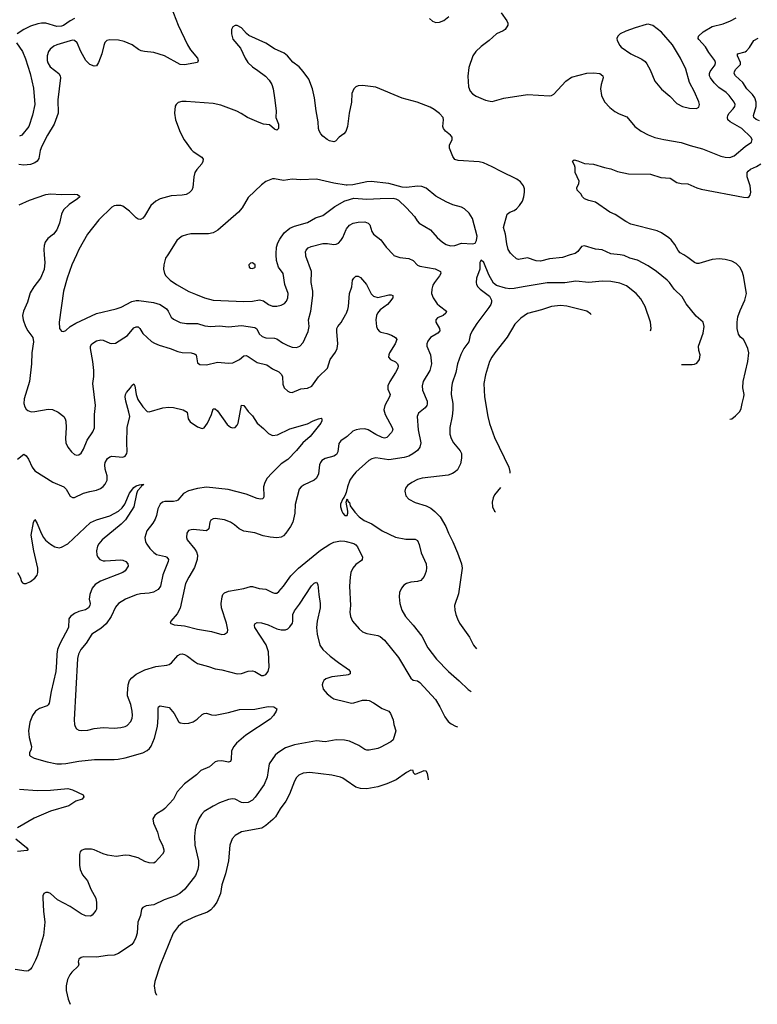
# Model space of a CAD drawing. Header units: inches. Extents: x 990586 to 1117858, y 769490 to 892071.
# Tile 76 of 248: x 1077031 to 1083741, y 773183 to 782140. Entities that reach past the tile are written whole.
import ezdxf

# ---------------------------------------------------------------- set-up
doc = ezdxf.new("R2010")
doc.units = ezdxf.units.IN
doc.header["$MEASUREMENT"] = 0
for name, color, linetype in [('B0777', 7, 'Continuous'), ('B0778', 7, 'Continuous'), ('B0787', 7, 'Continuous'), ('B0788', 7, 'Continuous')]:
    doc.layers.add(name, color=color, linetype=linetype)

msp = doc.modelspace()

# ---------------------------------------------------------------- linework, layer by layer
at = {"layer": 'B0777', "color": 6}
for points, elevation in [([(1077254.5, 780000), (1077260.3, 779930), (1077252.6, 779867.4), (1077219, 779790), (1077158.8, 779710), (1077125.5, 779654.5), (1077103.5, 779570), (1077064.8, 779490), (1077055.9, 779450), (1077061.8, 779410), (1077083.6, 779350), (1077104.8, 779310), (1077150.2, 779250.2), (1077156.3, 779210), (1077141.2, 779110), (1077139.5, 779010), (1077121.4, 778850), (1077072.1, 778690), (1077070.1, 778650.1), (1077077.3, 778617.3), (1077090, 778596.9), (1077104.2, 778584.2), (1077134.3, 778574.3), (1077170, 778576.4), (1077290, 778598.6), (1077330, 778593.9), (1077382.2, 778570), (1077431.2, 778531.2), (1077445.2, 778510), (1077450.8, 778489.2), (1077453.5, 778430), (1077446.6, 778330), (1077451.7, 778290), (1077470, 778251.1), (1077503.5, 778210), (1077530, 778185.1), (1077550, 778177.5), (1077570, 778181), (1077590, 778198.3), (1077610, 778233.2), (1077644.9, 778315.1), (1077696.7, 778390), (1077711.3, 778428.7), (1077710.2, 778549.8), (1077720.8, 778630), (1077695, 778830), (1077705.6, 778894.4), (1077706.7, 778950), (1077696.8, 779030), (1077673.7, 779150), (1077676.5, 779170), (1077687.8, 779190), (1077730, 779219.7), (1077770, 779229.1), (1077790, 779225.5), (1077850, 779198.9), (1077870, 779194.4), (1077902.1, 779197.9), (1078011.7, 779268.3), (1078070, 779337.3), (1078090, 779346.5), (1078110, 779345.5), (1078124.5, 779330), (1078150, 779285.9), (1078230, 779211.7), (1078256.5, 779196.5), (1078298.6, 779178.6), (1078400.6, 779150), (1078470, 779121.1), (1078510, 779113.9), (1078590.6, 779110), (1078621.8, 779101.8), (1078635.4, 779090), (1078650, 779019.5), (1078670, 779002.2), (1078730, 779001.9), (1078830, 779023.9), (1078930, 779014.3), (1078970, 779018.3), (1079032.1, 779047.9), (1079070, 779081.2), (1079090, 779085.9), (1079110, 779076.8), (1079190, 779020.7), (1079280.3, 779000.3), (1079330, 778964.2), (1079390, 778936.9), (1079413.2, 778913.2), (1079422.6, 778890), (1079425.9, 778825.9), (1079437.5, 778790), (1079470, 778760.3), (1079490, 778751.7), (1079510, 778750.1), (1079590, 778782.7), (1079650, 778788.3), (1079690, 778807.2), (1079750.3, 778890), (1079830, 778970), (1079855.4, 779050), (1079904.3, 779115.7), (1079920.3, 779150), (1079925.9, 779190), (1079915.7, 779304.3), (1079917.2, 779330), (1079924.7, 779350), (1079954.5, 779385.5), (1079998.6, 779461.4), (1080000, 779464.4)], 3500), ([(1077546.7, 780000), (1077505.1, 779910), (1077463.2, 779790), (1077431, 779670), (1077389.2, 779389.2), (1077392.5, 779332.5), (1077410, 779306), (1077430, 779303.6), (1077450, 779312.9), (1077491.5, 779350), (1077541.1, 779378.9), (1077730, 779467.7), (1077908.5, 779510), (1077953.6, 779526.4), (1078050, 779575.2), (1078090, 779585.1), (1078115.1, 779584.9), (1078248.8, 779568.8), (1078309.1, 779549.1), (1078365.6, 779510), (1078381, 779490), (1078410, 779435.2), (1078430, 779414.8), (1078490, 779385.3), (1078550, 779375.5), (1078650, 779376), (1078715.4, 779355.4), (1078770, 779348.3), (1078850, 779355.9), (1078930, 779346.8), (1079050, 779359.3), (1079170, 779340.3), (1079187.7, 779327.7), (1079210, 779282.4), (1079236.8, 779256.8), (1079270, 779246.1), (1079350, 779243.6), (1079370, 779238.5), (1079420.4, 779200.4), (1079470, 779175.2), (1079510, 779161.1), (1079550, 779157.4), (1079578.8, 779170), (1079610, 779204.1), (1079656.6, 779303.4), (1079663.5, 779350), (1079659.8, 779410), (1079680, 779490), (1079696.9, 779630), (1079697.2, 779670), (1079681.4, 779750), (1079686, 779850), (1079633.8, 779990), (1079633.2, 780000)], 3600), ([(1078378.1, 780000), (1078358.8, 779970), (1078342.2, 779910), (1078338.9, 779870), (1078347.5, 779830), (1078361, 779810), (1078398.9, 779770), (1078457.9, 779730), (1078570, 779667.9), (1078630, 779642.1), (1078713, 779610), (1078790, 779588), (1079070, 779575.6), (1079150, 779578.5), (1079211.9, 779591.9), (1079250, 779582.6), (1079293.3, 779550), (1079330, 779534.4), (1079370, 779533.7), (1079410, 779542.3), (1079441.1, 779558.9), (1079459.1, 779580.9), (1079469.7, 779610.3), (1079472.4, 779650), (1079442.1, 779730), (1079427.5, 779830), (1079387, 779890), (1079368.3, 779950), (1079365.1, 780000)], 3700), ([(1077010, 778143.3), (1077070, 778187), (1077090, 778172), (1077110, 778143.5), (1077143.2, 778070), (1077170, 778035.5), (1077332.8, 777932.8), (1077431.3, 777891.3), (1077453.3, 777870), (1077490, 777804.4), (1077510, 777792.4), (1077530, 777794.1), (1077610, 777833.2), (1077670, 777849.2), (1077730, 777858.9), (1077765.2, 777874.8), (1077790, 777892.9), (1077810, 777914.1), (1077825.7, 777950), (1077826.4, 777990), (1077808.1, 778050), (1077804.9, 778090), (1077810, 778113.5), (1077830, 778148.4), (1077850, 778163.1), (1077870, 778168.6), (1077970, 778159.6), (1077990.6, 778169.4), (1078005.5, 778194.5), (1078008.9, 778211.1), (1078004.5, 778290), (1078008.2, 778430), (1078032.5, 778530), (1078025.4, 778570), (1077995.2, 778670), (1077989.9, 778710), (1077992.2, 778730), (1078001.3, 778750), (1078038.5, 778790), (1078050, 778813.8), (1078070, 778828.8), (1078078.4, 778810), (1078090.1, 778730), (1078105.2, 778685.2), (1078150, 778619.2), (1078190, 778577.4), (1078210, 778571.8), (1078331.9, 778608.1), (1078384.4, 778615.6), (1078430, 778612.1), (1078517.6, 778590), (1078553.5, 778570), (1078563.8, 778510), (1078581.5, 778481.5), (1078650, 778435.1), (1078690, 778420.4), (1078710, 778428.8), (1078740.4, 778470), (1078775.5, 778550), (1078790, 778600.8), (1078810, 778599), (1078830, 778581.5), (1078917.4, 778457.4), (1078950, 778433.4), (1078967, 778427), (1078990, 778431.6), (1079010, 778450.7), (1079019.3, 778470), (1079050, 778633), (1079070, 778631), (1079110, 778576.3), (1079150, 778536.3), (1079190.1, 778470), (1079250, 778421.6), (1079295.4, 778375.4), (1079330, 778358.2), (1079376.4, 778363.6), (1079490, 778419.7), (1079650, 778463.6), (1079699.8, 778490), (1079750, 778509.6), (1079774.2, 778514.2), (1079781.1, 778510), (1079779.9, 778490), (1079772, 778470), (1079673.7, 778350), (1079607.8, 778292.2), (1079550, 778221.5), (1079470, 778138.9), (1079410, 778099.7), (1079323.8, 778016.2), (1079283.7, 777970), (1079261.1, 777930), (1079248.2, 777890), (1079253.4, 777806.6), (1079250.1, 777789.9), (1079238.5, 777781.5), (1079221.5, 777778.5), (1079190, 777783.8), (1079090, 777825.2), (1078927.1, 777867.1), (1078730, 777886.7), (1078650, 777876.5), (1078566.1, 777853.9), (1078521.1, 777830), (1078471.1, 777770), (1078457.5, 777762.5), (1078430, 777757), (1078350, 777757.9), (1078329.2, 777750.8), (1078308, 777732), (1078288.6, 777691.4), (1078275.9, 777630), (1078262.9, 777597.1), (1078240.8, 777559.2), (1078186.5, 777490), (1078168.7, 777430), (1078176.5, 777390), (1078187.4, 777370), (1078215.2, 777330), (1078250, 777291.9), (1078276.3, 777276.3), (1078356.7, 777256.7), (1078370.1, 777250), (1078383.7, 777230), (1078381.5, 777210), (1078334.5, 777090), (1078312.2, 776987.8), (1078290, 776958.2), (1078248.1, 776931.9), (1078210, 776922.9), (1078130, 776918.6), (1078090, 776908.1), (1077994.1, 776870), (1077930, 776830.3), (1077902.9, 776797.1), (1077864.1, 776710), (1077816.2, 776643.8), (1077770, 776600.7), (1077687, 776550), (1077636.1, 776470), (1077586.6, 776410), (1077566.4, 776370), (1077558, 776330), (1077525.2, 775770), (1077528.4, 775728.4), (1077534.3, 775710), (1077548.7, 775688.7), (1077570, 775678.6), (1077595.2, 775675.2), (1077650, 775677), (1077710, 775692), (1077790, 775701.4), (1077890, 775696.8), (1077950, 775701.6), (1077990, 775710), (1078010, 775721.1), (1078043.1, 775756.9), (1078053.8, 775786.2), (1078056.7, 775810), (1078054.7, 775850), (1078042.9, 775910), (1078012.9, 775990), (1078011.1, 776010), (1078016.4, 776090), (1078030, 776130.4), (1078050, 776154.3), (1078090, 776185.5), (1078170, 776225.9), (1078270, 776256.8), (1078370, 776267.6), (1078390, 776273.5), (1078411.4, 776288.6), (1078470, 776356.4), (1078490, 776368.9), (1078510, 776371.9), (1078530, 776366.7), (1078558.1, 776350), (1078620.3, 776300.3), (1078650, 776284.2), (1078750, 776257.4), (1078810, 776235.6), (1078870, 776226.4), (1079010, 776191.1), (1079050, 776193.1), (1079110, 776213.4), (1079150, 776215.4), (1079170.7, 776210), (1079230, 776175.1), (1079250, 776174.2), (1079270, 776182.8), (1079290, 776210.1), (1079301.6, 776250), (1079295.6, 776390), (1079272, 776452), (1079168.9, 776610), (1079165.7, 776630), (1079170, 776643.6), (1079190, 776656.6), (1079230, 776653), (1079290, 776636.2), (1079370, 776598.7), (1079410, 776588.4), (1079450, 776590.6), (1079470, 776600.3), (1079490, 776617.6), (1079511.7, 776650), (1079516.7, 776670), (1079516.9, 776730), (1079530, 776761.6), (1079577.9, 776822.1), (1079684.7, 776990), (1079710, 777014.4), (1079730, 777023.2), (1079742.3, 777002.3), (1079751.6, 776910), (1079765.9, 776830), (1079763.8, 776790), (1079736.7, 776670), (1079731.5, 776610), (1079736.6, 776550), (1079760.4, 776450), (1079788.4, 776410), (1079855.9, 776350), (1079930, 776291.3), (1080000, 776244.4)], 3400), ([(1080000, 778343.7), (1079951.3, 778308.7), (1079934.3, 778285.7), (1079925.3, 778210), (1079914.5, 778185.5), (1079890, 778170), (1079810, 778149.9), (1079779.6, 778130), (1079766.5, 778113.5), (1079758.8, 778090), (1079749, 778010), (1079731.8, 777968.2), (1079710, 777950), (1079618.7, 777910), (1079591.2, 777890), (1079574.2, 777870), (1079537, 777730), (1079535, 777650), (1079515.7, 777570), (1079495.1, 777530), (1079451.9, 777468.1), (1079430, 777444.4), (1079410, 777433.4), (1079370, 777427.4), (1079310, 777431.6), (1079245.6, 777445.6), (1079170, 777473.2), (1079070, 777486.4), (1079027.2, 777507.2), (1078985.9, 777545.9), (1078950, 777570.7), (1078894.3, 777590), (1078810, 777603.8), (1078790, 777600.9), (1078770, 777588.7), (1078760.4, 777570), (1078751.9, 777508.1), (1078730.3, 777490), (1078610, 777501.2), (1078590, 777500.7), (1078567.9, 777492.1), (1078551.4, 777468.6), (1078548.5, 777428.5), (1078555.4, 777410), (1078624.7, 777324.7), (1078639.5, 777299.5), (1078648.7, 777270), (1078645.3, 777230), (1078621.8, 777158.2), (1078568.4, 777070), (1078540.8, 777010), (1078492.3, 776787.7), (1078463.9, 776736.1), (1078405.3, 776670), (1078399.3, 776650), (1078436.2, 776636.2), (1078530, 776626), (1078650, 776596.3), (1078775.6, 776575.6), (1078870, 776547.6), (1078895.6, 776550), (1078921.1, 776570), (1078923.2, 776590), (1078911.4, 776650), (1078867.7, 776790), (1078863.4, 776830), (1078871.8, 776890), (1078879.2, 776910), (1078893.7, 776926.3), (1078930, 776941), (1079070, 776965.2), (1079130, 776983.8), (1079150, 776982.6), (1079210, 776965.5), (1079270, 776958.7), (1079330, 776929.3), (1079350, 776922.7), (1079370, 776924.9), (1079390, 776939.3), (1079430, 776986.2), (1079499.2, 777080.8), (1079567.8, 777150), (1079766.8, 777313.2), (1079851.3, 777368.7), (1079890, 777387.8), (1079950, 777399.3), (1079990, 777395.3), (1080000, 777392.9)], 3500), ([(1077010.1, 777110), (1077036.6, 777070), (1077048.6, 777028.6), (1077056.9, 777016.9), (1077070, 777011.1), (1077090, 777012.1), (1077130, 777029.6), (1077170, 777060.6), (1077191.4, 777088.6), (1077197.4, 777110), (1077195.5, 777150), (1077160.1, 777310), (1077135.7, 777450), (1077155.2, 777564.8), (1077170, 777592.8), (1077190, 777556.9), (1077224.9, 777470), (1077248.4, 777428.4), (1077266.6, 777406.6), (1077310, 777368), (1077350, 777343.6), (1077390, 777336.5), (1077410, 777341), (1077470, 777371.4), (1077673.9, 777566.1), (1077728.7, 777591.3), (1077852.3, 777627.7), (1077930.9, 777669.1), (1077961.8, 777698.2), (1077988.3, 777731.7), (1078030, 777831.6), (1078070, 777885.2), (1078090, 777898.8), (1078119.7, 777910), (1078155.1, 777915.1), (1078156.9, 777910), (1078140.6, 777899.4), (1078137.5, 777890), (1078104.2, 777855.8), (1078092.5, 777827.5), (1078069.3, 777710), (1077992.4, 777590), (1077954.8, 777550), (1077781.5, 777410), (1077750, 777373.2), (1077737.7, 777350), (1077729.2, 777310), (1077732.8, 777272.8), (1077742.1, 777250), (1077760.1, 777230), (1077790, 777218.3), (1077810, 777216.5), (1077950, 777228.1), (1077970, 777225), (1077998.1, 777210), (1078014.6, 777190), (1078017.6, 777170), (1077990, 777126), (1077970.2, 777110), (1077767.6, 777032.4), (1077717.1, 777002.9), (1077690.5, 776969.5), (1077667.7, 776910), (1077664.4, 776870), (1077671.3, 776828.7), (1077668.7, 776810), (1077656.6, 776790), (1077628.8, 776771.2), (1077570, 776755.9), (1077530, 776737.5), (1077491.8, 776710), (1077479.3, 776690), (1077476.3, 776610), (1077396.2, 776463.8), (1077374.4, 776410), (1077367.6, 776370), (1077367, 776293), (1077359, 776210), (1077316.3, 776030), (1077298, 775922), (1077291.3, 775908.7), (1077280.2, 775899.8), (1077210, 775875.7), (1077176.2, 775850), (1077146.3, 775810), (1077123.7, 775750), (1077111.9, 775670), (1077117, 775610), (1077138.6, 775530), (1077135.1, 775504.9), (1077121.6, 775470), (1077121.5, 775450), (1077130, 775439.8), (1077162.6, 775422.6), (1077280.7, 775390), (1077370, 775371.8), (1077410, 775370), (1077450, 775373.1), (1077570, 775395.9), (1077711.2, 775411.2), (1077890, 775410.9), (1077925.4, 775414.6), (1077990, 775426.2), (1078150, 775472), (1078189.2, 775490.8), (1078211.6, 775510), (1078226.9, 775533.1), (1078256.9, 775603.1), (1078286.2, 775710), (1078291.3, 775791.3), (1078290, 775874.8), (1078294.5, 775890), (1078310, 775898.8), (1078390, 775884.8), (1078435.5, 775830), (1078476.1, 775756.1), (1078490, 775744.3), (1078530, 775738.8), (1078570, 775741.4), (1078610, 775752.8), (1078644.3, 775775.7), (1078690, 775819.8), (1078710, 775829.5), (1078730, 775830.7), (1078777.3, 775817.3), (1078810, 775815), (1078930, 775837.7), (1079030, 775863.7), (1079171.3, 775868.7), (1079290, 775892.9), (1079342, 775890), (1079371.8, 775870), (1079364.7, 775850), (1079339.3, 775810), (1079310, 775778.2), (1079087.9, 775632.1), (1079002, 775558), (1078978.2, 775530), (1078957, 775490), (1078954.9, 775410), (1078948.3, 775391.7), (1078930, 775386.9), (1078870, 775398.9), (1078830, 775395.6), (1078810, 775387.7), (1078757.2, 775342.8), (1078677.8, 775310), (1078640.5, 775270), (1078531.6, 775190), (1078464.1, 775115.9), (1078430.9, 775049.1), (1078350, 774964.5), (1078331.8, 774948.2), (1078280.4, 774919.6), (1078259.7, 774900.3), (1078243.3, 774870), (1078247.8, 774830), (1078283.3, 774750), (1078300.2, 774690), (1078329, 774630), (1078341.3, 774590), (1078341.1, 774570), (1078331.4, 774550), (1078264.3, 774475.7), (1078250, 774467), (1078209.9, 774469.9), (1078170, 774481.8), (1078110, 774516.6), (1078030, 774537.9), (1077990, 774540.2), (1077910, 774527.4), (1077830, 774539.1), (1077790, 774551), (1077710, 774588.6), (1077684.5, 774595.5), (1077624.5, 774595.5), (1077590, 774581.5), (1077580.7, 774570), (1077574.4, 774545.6), (1077575.9, 774450), (1077582.3, 774410), (1077602.1, 774362.1), (1077646.6, 774306.6), (1077678.5, 774230), (1077723.4, 774150), (1077731.1, 774108.9), (1077730.1, 774050), (1077724.2, 774035.8), (1077690, 773994.6), (1077675.4, 773984.6), (1077630, 773988.5), (1077590, 774006), (1077491.6, 774071.6), (1077375.2, 774135.2), (1077310, 774190.6), (1077290, 774199.3), (1077270, 774200.7), (1077249.2, 774190.8), (1077241.2, 774170), (1077240.5, 774150), (1077246.8, 774030), (1077259.9, 773930), (1077246.7, 773810), (1077193, 773627), (1077176.1, 773583.9), (1077140.9, 773519.1), (1077130, 773503.9), (1077110, 773488.5), (1077090, 773484.6), (1076990, 773501.3)], 3300), ([(1080000, 777838.2), (1079996.2, 777823.8), (1079984.3, 777795.7), (1079970, 777783), (1079950, 777732.7), (1079949.6, 777710), (1079961.2, 777670), (1079971.7, 777650), (1079989.7, 777629.7), (1080000, 777629.7)], 3600), ([(1080000, 776178.5), (1079870, 776162.7), (1079816.2, 776143.8), (1079799, 776130), (1079787.5, 776110), (1079783.9, 776090), (1079791.3, 776050), (1079827.6, 776007.6), (1079870, 775972.8), (1079890, 775962.5), (1080000, 775936.1)], 3400), ([(1080000, 775582.6), (1079985, 775585), (1079910, 775588.7), (1079810, 775572.4), (1079730, 775579.9), (1079530, 775542.8), (1079450, 775516.9), (1079378.6, 775470), (1079356.5, 775450), (1079301, 775370), (1079281.1, 775250), (1079256.5, 775183.5), (1079173.7, 775066.3), (1079150, 775041.7), (1079110, 775019.8), (1079070, 775014.8), (1079050, 775019.6), (1078990, 775048.3), (1078968.1, 775051.9), (1078930, 775047.5), (1078850, 775017.2), (1078790, 774987.1), (1078710, 774935.8), (1078685, 774910), (1078661.4, 774870), (1078637, 774810), (1078628.5, 774771.5), (1078622.8, 774710), (1078624.2, 774630), (1078657.1, 774490), (1078657.9, 774450), (1078651.8, 774410), (1078630, 774356), (1078533.9, 774230), (1078488.8, 774191.2), (1078449.5, 774170.5), (1078344.8, 774135.2), (1078250, 774089.6), (1078180.7, 774079.3), (1078150, 774065.2), (1078139, 774050), (1078129.7, 773990), (1078104.9, 773930), (1078098.5, 773830), (1078088.6, 773791.4), (1078070, 773750.6), (1078051.2, 773728.8), (1077930, 773644.5), (1077890, 773630.3), (1077830, 773628.1), (1077730, 773611.1), (1077610, 773615.4), (1077588.9, 773610), (1077570, 773594.5), (1077561.5, 773570), (1077570.3, 773550), (1077562.6, 773530), (1077505, 773475), (1077486.3, 773450), (1077466.2, 773410), (1077455.1, 773350), (1077453.6, 773310), (1077470.8, 773230), (1077491.2, 773183.4)], 3400), ([(1080000, 775220.1), (1079970, 775240.4), (1079949.6, 775249.6), (1079870, 775268.2), (1079670, 775291.3), (1079610, 775285.3), (1079570, 775267.4), (1079550, 775246.8), (1079530, 775214), (1079485, 775095), (1079451.7, 775030), (1079399.8, 774960.2), (1079358.2, 774890), (1079335.3, 774864.7), (1079270.8, 774809.2), (1079233.5, 774786.5), (1079047.5, 774752.5), (1078990, 774717.5), (1078963.4, 774690), (1078942.5, 774630), (1078929.3, 774490), (1078904.4, 774370), (1078870.4, 774270), (1078858.2, 774190), (1078826, 774114), (1078795, 774070), (1078770, 774043.7), (1078738.3, 774021.7), (1078630, 773981.9), (1078518.2, 773930), (1078472.3, 773890), (1078428.4, 773830), (1078310, 773539.2), (1078260.4, 773390), (1078254, 773350), (1078263.9, 773290), (1078274.6, 773270), (1078276.9, 773267.5)], 3500), ([(1077030, 775141), (1077190, 775127.3), (1077310, 775130), (1077470, 775147.5), (1077510, 775135.7), (1077608.8, 775090), (1077615.6, 775070), (1077598.3, 775050), (1077540.4, 775030), (1077477.6, 774990), (1077310, 774939.8), (1077163.4, 774876.6), (1077010.6, 774789.4)], 3200), ([(1076996.9, 774690), (1077092.4, 774610), (1077107.2, 774590), (1077097.9, 774582.1), (1077010, 774572.8)], 3200)]:
    msp.add_lwpolyline(points, dxfattribs=dict(at, elevation=elevation))
at = {"layer": 'B0777', "color": 6, "elevation": 3800}
msp.add_lwpolyline([(1079150, 779928.4), (1079130, 779926.3), (1079116, 779910), (1079118.7, 779890), (1079130, 779880.9), (1079150, 779876.1), (1079170, 779884.6), (1079173.5, 779890), (1079172.1, 779910)], close=True, dxfattribs=at)
at = {"layer": 'B0778', "color": 6}
for points, elevation in [([(1078410, 782254), (1078471.8, 782091.8), (1078558.7, 781910), (1078586, 781866), (1078649, 781790), (1078655.7, 781770), (1078649.3, 781750.7), (1078529.6, 781730.4), (1078490, 781731.6), (1078348.2, 781810), (1078250, 781840.8), (1078165.1, 781850), (1078137.1, 781857.1), (1078110.8, 781870), (1078053.2, 781910), (1077982.8, 781942.8), (1077930, 781954.2), (1077850, 781955.7), (1077824.1, 781950), (1077806.5, 781933.5), (1077795.6, 781904.4), (1077778.9, 781830), (1077748.4, 781750), (1077730, 781721.8), (1077710, 781717), (1077670, 781733.8), (1077631.7, 781770), (1077586.5, 781850), (1077552.7, 781930), (1077530, 781951), (1077510, 781953.4), (1077490, 781949), (1077369.1, 781910.9), (1077342, 781898), (1077308.3, 781871.7), (1077291.7, 781850), (1077281.7, 781810), (1077281.2, 781770), (1077286.6, 781746.6), (1077309.6, 781710), (1077386.9, 781650), (1077398.5, 781630), (1077403.3, 781610), (1077378.2, 781410), (1077380.6, 781290), (1077345.2, 781190), (1077284.9, 781090), (1077232.5, 780990), (1077218.5, 780950), (1077204, 780876), (1077190, 780853.2), (1077170, 780839.2), (1077130, 780824.1), (1077070, 780816.4), (1077023.5, 780823.5)], 3500), ([(1077529.5, 782150), (1077490, 782129.2), (1077430, 782088.2), (1077410, 782080.3), (1077370, 782077.7), (1077270, 782108.1), (1077230, 782109.3), (1077196.3, 782103.7), (1077130, 782080.9), (1077070, 782051.7), (1077009.3, 782010.7)], 3400), ([(1080000, 781131.7), (1079996.8, 781123.2), (1079979.3, 781100.7), (1079938.9, 781070), (1079904.7, 781035.3), (1079890, 781029), (1079850, 781039.4), (1079828.7, 781050), (1079790, 781081), (1079770, 781103), (1079754.8, 781130), (1079749.4, 781150), (1079747.2, 781210), (1079727, 781310), (1079713.7, 781430), (1079696, 781510), (1079660, 781600), (1079611.3, 781670), (1079572.1, 781710), (1079514.9, 781754.9), (1079466.6, 781810), (1079436, 781836), (1079350, 781874.5), (1079270, 781927.9), (1079117.1, 781997.1), (1079095.3, 782015.3), (1079050, 782067), (1079010, 782088), (1078990, 782086.6), (1078970, 782074.5), (1078958.9, 782050), (1078958.3, 782010), (1078970, 781962.6), (1079039.8, 781879.8), (1079081.1, 781790), (1079107.3, 781750), (1079150, 781710.7), (1079198.9, 781678.9), (1079266, 781626), (1079300.6, 781590), (1079325.2, 781550), (1079337.3, 781510), (1079350.1, 781430), (1079362.8, 781310), (1079362.4, 781250), (1079384.3, 781190), (1079385.9, 781150), (1079370, 781136.1), (1079350, 781142.9), (1079302.6, 781182.6), (1079250, 781189.7), (1079210, 781204.4), (1079104.9, 781250), (1079046.9, 781286.9), (1079006.6, 781306.6), (1078862.2, 781362.2), (1078790, 781376.4), (1078545.3, 781394.7), (1078505.3, 781394.7), (1078473.5, 781386.5), (1078453.6, 781370), (1078445.9, 781354.1), (1078440.1, 781290), (1078449.5, 781230), (1078490, 781116.5), (1078528.4, 781048.4), (1078590, 780960.2), (1078610, 780941.3), (1078687.9, 780890), (1078699.7, 780870), (1078697.7, 780850), (1078687.1, 780830), (1078642.2, 780777.8), (1078625.8, 780750), (1078615.4, 780710), (1078607.1, 780612.9), (1078596.5, 780590), (1078573.8, 780566.2), (1078546.4, 780550), (1078510, 780542.8), (1078410, 780537), (1078310, 780509.6), (1078269.4, 780490.6), (1078224.2, 780450), (1078167.7, 780352.3), (1078150, 780333.2), (1078130, 780323.9), (1078110, 780326.7), (1078090, 780338.3), (1078030, 780398.4), (1077970, 780442.4), (1077950, 780449.5), (1077910, 780451.2), (1077890, 780446.2), (1077870, 780434.3), (1077750, 780318.3), (1077647.8, 780190), (1077570, 780050.4), (1077546.7, 780000)], 3600), ([(1077003.3, 781930), (1077056, 781850), (1077084.6, 781784.6), (1077126.7, 781650), (1077156.3, 781516.3), (1077167.8, 781370), (1077148.4, 781271.6), (1077114.1, 781170), (1077050.2, 781089.8), (1077030, 781081.8)], 3400), ([(1080000, 780635.2), (1079890, 780654.1), (1079730, 780689), (1079590, 780682), (1079510, 780688.4), (1079430, 780676.8), (1079350, 780692.8), (1079330, 780691.7), (1079270, 780666.9), (1079230, 780638.1), (1079110, 780523.4), (1079053.5, 780430), (1079023.1, 780390), (1078833, 780227), (1078790, 780202.6), (1078750, 780192.6), (1078588.9, 780191.1), (1078550, 780184.5), (1078510.1, 780169.9), (1078485.9, 780154.1), (1078462, 780130), (1078378.1, 780000)], 3700), ([(1077025.2, 780454.8), (1077120.2, 780499.8), (1077270, 780551), (1077310, 780557.3), (1077410, 780550.2), (1077530, 780553.5), (1077557.1, 780550), (1077575, 780535), (1077576.8, 780530), (1077556.4, 780510), (1077481.6, 780458.4), (1077429.4, 780410), (1077411, 780370), (1077391.7, 780290), (1077367.4, 780230), (1077337.5, 780190), (1077287.5, 780150), (1077262.5, 780117.5), (1077253.6, 780086.4), (1077250.3, 780050), (1077254.5, 780000)], 3500), ([(1079365.1, 780000), (1079364.4, 780010), (1079368.5, 780070), (1079379.3, 780110), (1079396.3, 780143.7), (1079438.3, 780201.7), (1079490, 780242.6), (1079530, 780262.3), (1079650, 780296.6), (1079722.8, 780337.2), (1079790, 780359.7), (1079899.1, 780440.9), (1079990, 780493.8), (1080000, 780496.7)], 3700), ([(1079633.2, 780000), (1079631.6, 780028.4), (1079637.9, 780042.1), (1079656.7, 780063.3), (1079682.3, 780077.7), (1079790, 780103.6), (1079830, 780104.9), (1079890, 780095.8), (1079910, 780098.7), (1079930, 780108.4), (1079952, 780130), (1079970, 780159.8), (1080000, 780231)], 3600)]:
    msp.add_lwpolyline(points, dxfattribs=dict(at, elevation=elevation))
at = {"layer": 'B0787', "color": 6}
for points, elevation in [([(1080432, 780000), (1080436, 779996), (1080490, 779975.6), (1080570, 779968.3), (1080610, 779950.6), (1080650, 779907.9), (1080670, 779896.8), (1080810, 779873.3), (1080857.9, 779850), (1080861.5, 779830), (1080851, 779810), (1080804.1, 779750), (1080790, 779725), (1080779.1, 779690), (1080778.2, 779650), (1080793, 779610), (1080830, 779556.7), (1080850, 779536.8), (1080913.5, 779490), (1080909.1, 779470), (1080882.9, 779450), (1080832.2, 779427.8), (1080815.6, 779410), (1080816.4, 779390), (1080849.5, 779330), (1080851.8, 779310), (1080836.4, 779290), (1080768.7, 779250), (1080743.1, 779216.9), (1080734.8, 779190), (1080736.2, 779170), (1080769.1, 779090), (1080776.4, 779010), (1080762.2, 778950), (1080702.9, 778850), (1080691.2, 778810), (1080695, 778770), (1080737.6, 778670), (1080737.5, 778642.5), (1080733.9, 778630), (1080718.9, 778610), (1080660.6, 778559.4), (1080647, 778530), (1080656.8, 778410), (1080679.6, 778290), (1080672.6, 778250), (1080650, 778222.2), (1080608.6, 778190), (1080570, 778170), (1080530, 778157.6), (1080390, 778137.7), (1080270, 778155.4), (1080233.6, 778146.4), (1080208.6, 778131.4), (1080090, 778023), (1080061.6, 777990), (1080035.7, 777950), (1080013.6, 777890), (1080000, 777838.2)], 3600), ([(1082040.3, 780000), (1081970, 779977.9), (1081850, 779964.2), (1081770, 779942), (1081730, 779946.2), (1081650, 779973), (1081570, 779958.1), (1081550, 779964.5), (1081511.8, 780000)], 3600), ([(1083052.6, 779003.1), (1083150, 779002.2), (1083170, 779005.3), (1083190, 779016.8), (1083216.4, 779050), (1083220.7, 779090), (1083208, 779130), (1083205.9, 779170), (1083249.4, 779290), (1083257.5, 779350), (1083248.6, 779388.6), (1083184.6, 779444.6), (1083095.2, 779555.2), (1083057.7, 779617.7), (1082985, 779690), (1082943.6, 779750), (1082922.4, 779770), (1082823.1, 779850), (1082750, 779899.9), (1082650, 779952.2), (1082583.2, 779970), (1082530, 779995.9), (1082494.2, 780000)], 3600), ([(1083490, 778504.8), (1083510, 778510.2), (1083543.9, 778536.1), (1083582.9, 778577.1), (1083595.9, 778604.1), (1083602.4, 778650), (1083619.9, 778710), (1083620.6, 778730), (1083610.7, 778790), (1083612.5, 778850), (1083656, 779030), (1083663.8, 779110), (1083654.8, 779150), (1083628.3, 779210), (1083615.9, 779230), (1083590, 779252.1), (1083570, 779279.2), (1083558.7, 779330), (1083557.7, 779390), (1083564.2, 779435.8), (1083584, 779496), (1083629.4, 779590), (1083641.9, 779650), (1083615.2, 779810), (1083604.3, 779850), (1083581.5, 779890), (1083550, 779922.8), (1083510, 779942.6), (1083450, 779960.1), (1083395.8, 779964.2), (1083330, 779957.5), (1083210, 779921), (1083190, 779921.8), (1083170, 779930.4), (1083110, 779977.7), (1083074.1, 780000)], 3500), ([(1082770.7, 779309.6), (1082771, 779310), (1082776.6, 779330), (1082769, 779390), (1082720.1, 779530), (1082681.2, 779601.2), (1082638, 779650), (1082550, 779720.2), (1082490, 779744.6), (1082410, 779757.7), (1082330, 779761.2), (1082210, 779749.3), (1082090, 779761.2), (1081990, 779747.9), (1081830, 779746.3), (1081610, 779711), (1081530, 779693.4), (1081490, 779691.4), (1081450, 779697.7), (1081370, 779720.7), (1081342, 779742), (1081297.7, 779817.7), (1081254.2, 779930), (1081230, 779952), (1081224.9, 779950), (1081216.9, 779930), (1081216.6, 779870), (1081187.9, 779790), (1081183.8, 779750), (1081186.6, 779730), (1081197.9, 779710), (1081219.1, 779690), (1081303.8, 779623.8), (1081322.2, 779590), (1081322.9, 779570), (1081317, 779550), (1081298.6, 779521.4), (1081190, 779376.9), (1081146.1, 779310), (1081130.2, 779270.2), (1081115.8, 779210), (1081072.2, 779147.8), (1081044.8, 779095.2), (1081013.4, 779010), (1080997.3, 778930), (1080966.5, 778833.5), (1080958.8, 778790), (1080957.1, 778730), (1080971, 778650), (1080973, 778590), (1080965.5, 778534.5), (1080942.7, 778430), (1080942.7, 778370), (1080955.7, 778330), (1080977.7, 778290), (1081038.2, 778218.2), (1081050, 778193.7), (1081051.5, 778150), (1081040, 778100), (1081013.3, 778046.7), (1080993.5, 778026.5), (1080968.8, 778011.2), (1080930, 777997.9), (1080691.5, 777968.5), (1080650, 777957.2), (1080598, 777930), (1080557.8, 777902.2), (1080540.6, 777879.4), (1080533.8, 777850), (1080543, 777810), (1080570, 777778.5), (1080630, 777747.9), (1080730, 777717.2), (1080770, 777695.4), (1080807.4, 777667.4), (1080856.3, 777616.3), (1080909, 777530), (1080930.7, 777470), (1080972.2, 777390), (1081014.6, 777290), (1081049.2, 777190), (1081056.5, 777150), (1081023.4, 776916.6), (1080987.1, 776810), (1080990.1, 776770.1), (1080999.6, 776730), (1081013.1, 776690), (1081033.3, 776650), (1081122.1, 776522.1), (1081158, 776450), (1081186.3, 776416.7)], 3700), ([(1080000, 779464.4), (1080017, 779503), (1080023.4, 779530), (1080030.6, 779649.4), (1080051.4, 779710), (1080057.3, 779770), (1080069.9, 779790.1), (1080090, 779806), (1080110, 779806), (1080130, 779795.6), (1080187, 779730), (1080227.4, 779647.4), (1080250, 779625.3), (1080290, 779614.1), (1080390, 779636), (1080410, 779636.2), (1080424.7, 779630), (1080424.8, 779610), (1080395.9, 779570), (1080376.3, 779550), (1080310, 779499.5), (1080284.9, 779470), (1080275.8, 779450), (1080269.8, 779410), (1080276.8, 779350), (1080286.2, 779326.2), (1080304, 779304), (1080316.7, 779296.7), (1080370, 779286.6), (1080414.1, 779270), (1080449.5, 779250), (1080461.6, 779230), (1080445.8, 779190), (1080395.7, 779110), (1080387.8, 779090), (1080387.2, 779070), (1080403.5, 779050), (1080448.7, 779028.7), (1080467.7, 779010), (1080473.3, 778990), (1080470.4, 778970), (1080450.1, 778930), (1080398, 778850), (1080379.9, 778810), (1080380, 778780), (1080401, 778730), (1080395.4, 778710), (1080352.8, 778630), (1080344, 778590), (1080354.6, 778550), (1080420.8, 778430), (1080424.2, 778410), (1080415, 778385), (1080370, 778338.4), (1080350, 778333), (1080330, 778338), (1080270, 778366.3), (1080202.6, 778410), (1080170, 778417.9), (1080124, 778416), (1080091, 778409), (1080062.8, 778397.2), (1080008.7, 778350), (1080000, 778343.7)], 3500), ([(1081950, 779540.7), (1081870, 779531.9), (1081779.4, 779500.6), (1081650, 779468.5), (1081590, 779426.3), (1081534.7, 779370), (1081466.8, 779253.2), (1081353.7, 779110), (1081325.2, 779070), (1081304.1, 779030), (1081268.2, 778910), (1081254.6, 778830), (1081259.9, 778710), (1081289.8, 778529.8), (1081305.8, 778465.8), (1081350, 778340.7), (1081479.6, 778070), (1081490.4, 778030), (1081490.3, 778016.2)], 3800), ([(1082229.8, 779457.5), (1082224.3, 779464.3), (1082190, 779488), (1082010, 779534.2), (1081950, 779540.7)], 3800), ([(1081406.4, 777883.3), (1081350, 777818.9), (1081337.2, 777790), (1081330.3, 777750.3), (1081331.4, 777710), (1081351.7, 777670), (1081359.2, 777663)], 3800), ([(1080000, 777629.7), (1080010.4, 777629.6), (1080016, 777650), (1080015, 777670), (1080001.4, 777750), (1080010, 777780.7), (1080018.6, 777758.6), (1080030, 777747.4), (1080039, 777719), (1080079.3, 777659.3), (1080118.3, 777618.3), (1080165, 777585), (1080234.9, 777554.9), (1080330, 777491.1), (1080450, 777432.1), (1080544.6, 777415.4), (1080630, 777413.8), (1080650, 777403.7), (1080666.2, 777366.2), (1080682.1, 777290), (1080727.7, 777190), (1080733.1, 777153.1), (1080730, 777124.7), (1080710, 777074.4), (1080680.8, 777039.2), (1080651.3, 777028.7), (1080590, 777023.7), (1080550, 777012.7), (1080524.4, 776995.6), (1080503.9, 776970), (1080487.5, 776930), (1080482.9, 776890), (1080488.9, 776830), (1080506.1, 776770), (1080541.1, 776710), (1080611.8, 776631.8), (1080690, 776533.1), (1080745, 776425), (1080823.9, 776323.9), (1080932.4, 776210), (1081030, 776126), (1081110, 776047.6), (1081139.4, 776028.4)], 3600), ([(1080000, 777392.9), (1080070, 777376), (1080090, 777363.3), (1080104.5, 777344.5), (1080149.8, 777250), (1080146.9, 777230), (1080139.1, 777220.9), (1080090, 777183.7), (1080060.4, 777150), (1080044.8, 777110), (1080036.5, 777070), (1080031.6, 776988.4), (1080040.1, 776810), (1080035.1, 776750), (1080041.5, 776710), (1080059.5, 776670), (1080118.2, 776598.2), (1080150, 776572.9), (1080190, 776557.9), (1080290, 776539.4), (1080310, 776530.4), (1080350, 776496.6), (1080477.2, 776337.2), (1080590, 776149.3), (1080610, 776132.9), (1080650, 776125.8), (1080670, 776111), (1080814.7, 775954.7), (1080853.9, 775890), (1080898.1, 775798.1), (1080930, 775755.9), (1080955.6, 775735.6), (1080994.8, 775714.8), (1081013.8, 775708.6)], 3500), ([(1080000, 776244.4), (1080021.5, 776230), (1080038.9, 776210), (1080037.3, 776190), (1080019.2, 776180.8), (1080000, 776178.5)], 3400), ([(1080000, 775936.1), (1080050, 775924.2), (1080070, 775925.7), (1080150, 775949.5), (1080189.1, 775950.9), (1080210, 775946.8), (1080250, 775927.2), (1080330, 775873.2), (1080390, 775851.3), (1080405.5, 775830), (1080430.1, 775770), (1080436.1, 775730), (1080452.8, 775670), (1080428.4, 775590), (1080408.2, 775570), (1080310, 775518.3), (1080289.9, 775509.9), (1080210, 775494.1), (1080190, 775494.5), (1080170, 775502.3), (1080117.2, 775537.2), (1080030, 775577.6), (1080000, 775582.6)], 3400), ([(1080751, 775224.9), (1080750.9, 775230.9), (1080741.9, 775281.9), (1080730, 775305.4), (1080706.5, 775306.5), (1080630, 775275.1), (1080615.1, 775290), (1080609.7, 775309.7), (1080590, 775312.2), (1080550, 775292.9), (1080454.7, 775225.3), (1080371.8, 775188.2), (1080290, 775160.9), (1080190, 775143), (1080130, 775146.8), (1080090, 775159.1), (1080000, 775220.1)], 3500)]:
    msp.add_lwpolyline(points, dxfattribs=dict(at, elevation=elevation))
at = {"layer": 'B0788', "color": 6}
for points, elevation in [([(1081410, 782202), (1081464, 782130), (1081470.6, 782110), (1081470.6, 782090), (1081447.7, 782050), (1081430, 782037.6), (1081368, 782010), (1081301.1, 781950), (1081230, 781897.1), (1081182.2, 781850), (1081154.7, 781810), (1081115.7, 781704.3), (1081106.7, 781626.7), (1081112.6, 781530), (1081130, 781490.3), (1081150, 781465.4), (1081183.6, 781443.6), (1081268.9, 781408.9), (1081310, 781397.7), (1081330, 781396.8), (1081434.7, 781425.3), (1081650, 781460.6), (1081852.3, 781447.7), (1081870, 781451.2), (1081890, 781463), (1081998.4, 781581.6), (1082050, 781617.4), (1082190, 781654.5), (1082250, 781656.8), (1082309.7, 781649.7), (1082336.3, 781630), (1082337.9, 781610), (1082319.7, 781550), (1082313.4, 781510), (1082322.9, 781450), (1082350, 781391.9), (1082400.5, 781340.5), (1082444.5, 781304.5), (1082483.3, 781283.3), (1082555.5, 781255.5), (1082628.6, 781168.6), (1082685.1, 781125.1), (1082750, 781092.3), (1082810, 781069.7), (1082890.4, 781050), (1083050, 781023.5), (1083130, 780995.6), (1083243.9, 780963.9), (1083410, 780898.9), (1083450.1, 780890.1), (1083490, 780887.9), (1083530, 780902), (1083630, 780987.8), (1083690, 781025.4), (1083696, 781050), (1083682.9, 781070), (1083600.3, 781150), (1083493.2, 781210), (1083474, 781230), (1083470.2, 781250), (1083474, 781270), (1083484.8, 781290), (1083523.3, 781330), (1083535.8, 781350), (1083538.9, 781370), (1083532.3, 781390), (1083486.9, 781450), (1083457, 781477), (1083390, 781522.2), (1083350, 781564.3), (1083315.8, 781610), (1083307.2, 781630), (1083306, 781650), (1083313.8, 781670), (1083356.9, 781730), (1083360.8, 781750), (1083354.6, 781770), (1083301, 781841), (1083270, 781894.5), (1083210, 781959.6), (1083203.7, 781970), (1083206.8, 781990), (1083249.9, 782030), (1083330, 782078.8), (1083430, 782102.6), (1083497.5, 782130), (1083550, 782158.2)], 3600), ([(1080757.8, 782150), (1080785.8, 782125.8), (1080816, 782116), (1080850, 782116.8), (1080890, 782131.5), (1080935.9, 782170)], 3600), ([(1083760.8, 781220.8), (1083732.1, 781232.1), (1083709.3, 781250), (1083705.4, 781270), (1083732.5, 781350), (1083732, 781390), (1083719.8, 781430), (1083698.8, 781458.8), (1083646.8, 781510), (1083609.5, 781570), (1083543.3, 781630), (1083532.1, 781650), (1083532.8, 781670), (1083545.4, 781690), (1083587.8, 781732.2), (1083589.9, 781750), (1083560.9, 781810), (1083562.6, 781830), (1083630, 781849.1), (1083642.5, 781857.5), (1083670, 781886.7), (1083710.2, 781949.8), (1083748.3, 781971.7)], 3500), ([(1081511.8, 780000), (1081495.3, 780015.3), (1081475, 780050), (1081461.5, 780101.5), (1081450.5, 780190), (1081431, 780250), (1081464.9, 780370), (1081490.2, 780389.8), (1081530, 780405.8), (1081550, 780419.9), (1081577.6, 780450), (1081604.9, 780490), (1081617.5, 780530), (1081623.2, 780570), (1081622.3, 780602.3), (1081613.9, 780630), (1081586.6, 780666.6), (1081552.5, 780690), (1081410, 780757.9), (1081330, 780802.4), (1081250, 780838.2), (1081210, 780847.9), (1081019.1, 780859.1), (1080989.4, 780869.4), (1080970, 780896.5), (1080942.2, 780970), (1080942.3, 780997.7), (1080965.2, 781050), (1080966.5, 781070), (1080950.7, 781090), (1080905.6, 781125.6), (1080886.4, 781150), (1080880.3, 781170), (1080888, 781230), (1080883.2, 781250), (1080850, 781285.4), (1080803.1, 781323.1), (1080764.8, 781344.8), (1080647.8, 781390), (1080510, 781425.7), (1080270, 781525.6), (1080150, 781541.8), (1080110, 781539.8), (1080089.6, 781530.4), (1080070, 781511.1), (1080051.2, 781470), (1080049.4, 781389.4), (1080026.9, 781290), (1080014.6, 781170), (1080000, 781131.7)], 3600), ([(1083074.1, 780000), (1083040.7, 780020.7), (1083021.6, 780041.6), (1082990, 780095.2), (1082957.1, 780137.1), (1082936.5, 780156.5), (1082870, 780202.1), (1082830, 780218.8), (1082590, 780279.6), (1082543.9, 780303.9), (1082446.9, 780366.9), (1082400.7, 780390), (1082270, 780481.4), (1082210, 780494), (1082168, 780510), (1082150, 780528), (1082136.1, 780556.1), (1082103.1, 780590), (1082099.4, 780610), (1082118.5, 780650), (1082119.8, 780670), (1082085.7, 780750), (1082083.7, 780796.3), (1082078, 780818), (1082061.3, 780850), (1082062.3, 780857.7), (1082075.1, 780864.9), (1082110, 780856.6), (1082170, 780831.2), (1082250, 780826.7), (1082350, 780795.1), (1082410, 780782.3), (1082470, 780757.7), (1082570, 780737.6), (1082770, 780736), (1082865.1, 780705.1), (1082950, 780697.8), (1083010, 780659.9), (1083050, 780650.8), (1083110, 780645.5), (1083190, 780610.4), (1083230, 780598.4), (1083615.4, 780524.6), (1083655.9, 780524.1), (1083668.8, 780531.2), (1083677.2, 780542.8), (1083682.1, 780570), (1083676, 780630), (1083650.6, 780710), (1083650.1, 780749.9), (1083656.9, 780763.1), (1083678.3, 780781.7), (1083734.8, 780805.2), (1083772.2, 780827.8)], 3500), ([(1080000, 780496.7), (1080070, 780516.8), (1080190, 780508.1), (1080310, 780514.4), (1080430, 780515.8), (1080451.6, 780511.6), (1080477.8, 780497.8), (1080548.9, 780430), (1080622, 780350), (1080646.1, 780310), (1080664.3, 780290), (1080767.4, 780227.4), (1080830, 780158.5), (1080876.9, 780116.9), (1080910, 780096.2), (1080950, 780082.5), (1080990, 780086.1), (1081050, 780108.2), (1081150, 780100.8), (1081173.2, 780106.8), (1081187.7, 780132.3), (1081191.8, 780170), (1081151.7, 780331.7), (1081119.2, 780379.2), (1081078.2, 780418.2), (1081050, 780433.9), (1080970, 780455.2), (1080910, 780482), (1080815.4, 780535.4), (1080730, 780608.4), (1080690, 780623.4), (1080650, 780624.5), (1080550, 780613.6), (1080510, 780615.2), (1080390, 780649.9), (1080229.4, 780669.4), (1080190, 780666.4), (1080063.2, 780636.8), (1080010, 780633.5), (1080000, 780635.2)], 3700), ([(1080000, 780231), (1080002.7, 780237.3), (1080030, 780271.9), (1080065.6, 780290), (1080110, 780299.3), (1080170, 780300.3), (1080202, 780290), (1080214.9, 780274.9), (1080234.5, 780214.5), (1080250, 780190.6), (1080316.7, 780136.7), (1080364.1, 780070), (1080432, 780000)], 3600), ([(1082494.2, 780000), (1082410, 780009.7), (1082330, 780045.4), (1082270, 780052.1), (1082170, 780082.2), (1082143.3, 780076.7), (1082108.8, 780031.2), (1082085.7, 780014.3), (1082040.3, 780000)], 3600)]:
    msp.add_lwpolyline(points, dxfattribs=dict(at, elevation=elevation))
at = {"layer": 'B0788', "color": 6, "elevation": 3700}
msp.add_lwpolyline([(1082750, 782099.7), (1082730, 782097.4), (1082630, 782066.5), (1082544.3, 782035.7), (1082493.7, 782010), (1082472.9, 781990), (1082464.7, 781970), (1082466.9, 781950), (1082490, 781904.7), (1082503.9, 781890), (1082590, 781828.6), (1082690, 781781.2), (1082719.9, 781759.9), (1082737.4, 781737.4), (1082765.4, 781685.4), (1082810, 781582.2), (1082870, 781507.7), (1082945.7, 781445.7), (1083010, 781376.6), (1083059.6, 781350), (1083125.8, 781334.2), (1083189.1, 781330.9), (1083210, 781344.6), (1083214.7, 781370), (1083210, 781392.6), (1083170, 781483.5), (1083123.7, 781570), (1083090.7, 781690), (1083043.9, 781790), (1082971.2, 781910), (1082870, 782026.2), (1082790, 782086)], close=True, dxfattribs=at)

doc.saveas('drawing.dxf')
